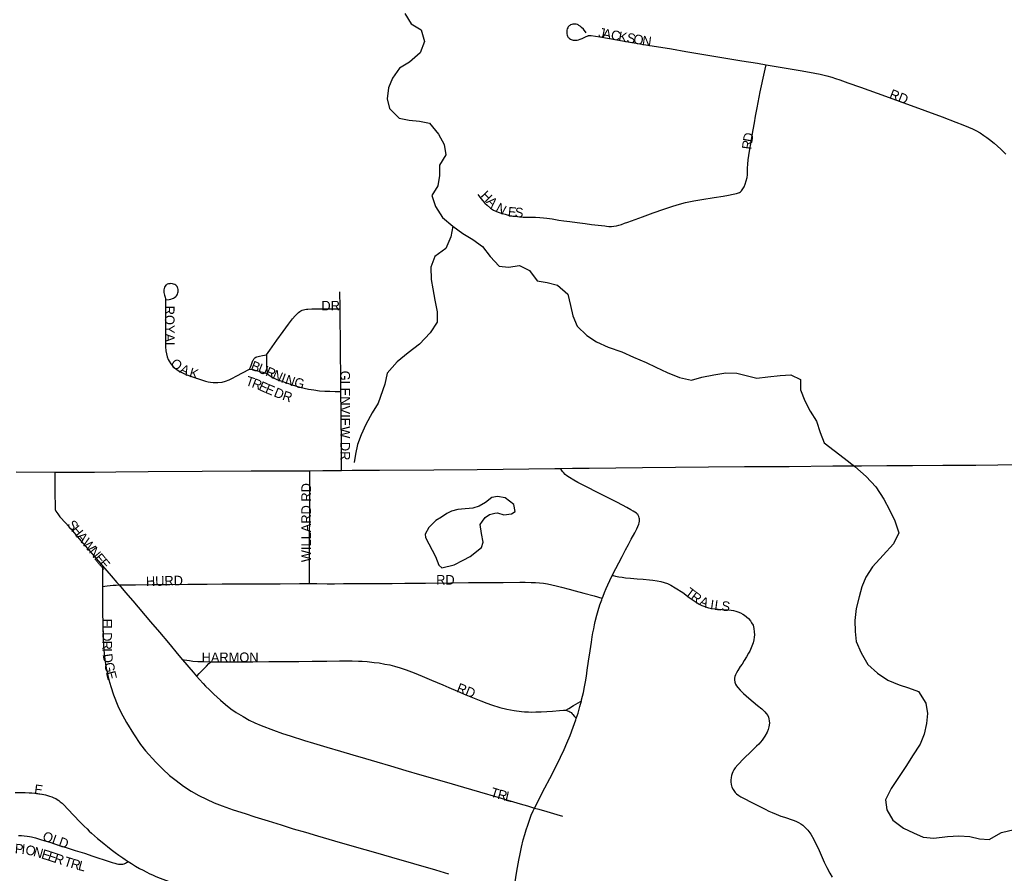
# Model space of a CAD drawing. Header units: feet. Extents: x 2113747 to 2516209, y 960708 to 1356798.
# Tile 176 of 253: x 2285837 to 2290972, y 1208463 to 1212916. Entities that reach past the tile are written whole.
import ezdxf

# ---------------------------------------------------------------- set-up
doc = ezdxf.new("R2010")
doc.units = ezdxf.units.FT
doc.header["$LTSCALE"] = 50
doc.header["$MEASUREMENT"] = 0
for name, color, linetype in [('0_Xref', 7, 'Continuous'), ('GM_X_City_Street', 251, 'Continuous'), ('GM_X_City_Street_Text', 251, 'Continuous'), ('GM_X_Minor_Lake', 5, 'Continuous'), ('GM_X_Minor_River', 5, 'Continuous'), ('GM_X_State_Route', 1, 'Continuous')]:
    doc.layers.add(name, color=color, linetype=linetype)
doc.styles.add('Styledgn030', font='dgn030.shx')

# ---------------------------------------------------------------- blocks, each defined once
blk = doc.blocks.new('POR')
at = {"layer": 'GM_X_City_Street', "flags": 128}
for points in [[(2288791.7, 1212847.3), (2288776.4, 1212866.1), (2288767.6, 1212875.3), (2288760.4, 1212881.2), (2288753.4, 1212885.8), (2288749.3, 1212888.2), (2288745.2, 1212889.9), (2288739.1, 1212891.7), (2288734.2, 1212892.4), (2288728, 1212892.7), (2288722, 1212892.2), (2288716.4, 1212891.1), (2288710, 1212888.6), (2288705.6, 1212886.2), (2288701.8, 1212883.2), (2288698, 1212879.2), (2288694.9, 1212873.8), (2288692.2, 1212867.6), (2288690.8, 1212861.5), (2288690, 1212855.5), (2288689.6, 1212848.8), (2288689.9, 1212842.1), (2288691.2, 1212835.2), (2288693.3, 1212829.4), (2288694.8, 1212826.6), (2288696.8, 1212823.6), (2288699.9, 1212820.4), (2288703.9, 1212817.5), (2288709.1, 1212814.6), (2288713.6, 1212812.4), (2288718.6, 1212810.8), (2288722.6, 1212809.7), (2288729.1, 1212808.9), (2288736.8, 1212808.5), (2288743.5, 1212809.1), (2288750.8, 1212810.4), (2288760.5, 1212813.5), (2288770.2, 1212817.8), (2288781.1, 1212823), (2288790.9, 1212827.8), (2288795.8, 1212830.1), (2288800.4, 1212831.7), (2288802.2, 1212832.3), (2288804.1, 1212832.6), (2288807.1, 1212833), (2288810.3, 1212833.1), (2288813.4, 1212832.8), (2288817.3, 1212832.4), (2288861.9, 1212825.7), (2288912.1, 1212817.2), (2288999.6, 1212802.2), (2289112, 1212783.6), (2289236.6, 1212762.8), (2289311, 1212750.1), (2289384.3, 1212737.8), (2289467.4, 1212723.9), (2289602.4, 1212701.7), (2289684.4, 1212688.1), (2289730.3, 1212680.4)], [(2288226.5, 1212003.8), (2288241.1, 1211983.4), (2288251.5, 1211970.7), (2288262.1, 1211959), (2288274.3, 1211947.8), (2288291.8, 1211932.6), (2288308.1, 1211921.6), (2288319.2, 1211916.3), (2288332.3, 1211911), (2288347.1, 1211906.1), (2288368.8, 1211900.5), (2288384.9, 1211896.6), (2288403.5, 1211893), (2288422.9, 1211890), (2288442.9, 1211888), (2288462.8, 1211886.4), (2288484.5, 1211885.7), (2288526.9, 1211885), (2288549.2, 1211884.4), (2288569.2, 1211883), (2288585.6, 1211880.7), (2288613.5, 1211876.4), (2288648, 1211870.7), (2288673.8, 1211866.9), (2288706.3, 1211862.2), (2288744, 1211857), (2288785.1, 1211852.1), (2288819.2, 1211848.1), (2288887.8, 1211839.6), (2288896.9, 1211838.7), (2288910.1, 1211837.6), (2288922.5, 1211837.3), (2288935.1, 1211838), (2288949.8, 1211840.9), (2288960.8, 1211843.7), (2288974.5, 1211848), (2288991.5, 1211854), (2289008.4, 1211860.3), (2289084.6, 1211888.2), (2289140.6, 1211908.7), (2289195.7, 1211927.5), (2289242.9, 1211943.3), (2289278.3, 1211954.1), (2289309.5, 1211961.8), (2289352.6, 1211970.5), (2289394.6, 1211977.6), (2289459.3, 1211988.4), (2289505.4, 1211996), (2289534, 1212000.9), (2289557.9, 1212005.3), (2289574.4, 1212009.3), (2289585, 1212012), (2289591.1, 1212014.5), (2289595.7, 1212017), (2289602, 1212022.8), (2289608.7, 1212032.6), (2289615.3, 1212044.7), (2289620.5, 1212057.7), (2289626.3, 1212075.9), (2289630, 1212091.7), (2289632.1, 1212107), (2289632.7, 1212122.3), (2289632.5, 1212141.6), (2289633.5, 1212161.5), (2289635.6, 1212184.4), (2289639.3, 1212206.7), (2289643.3, 1212229.8), (2289652, 1212279.3), (2289657.5, 1212311.4), (2289662.6, 1212341.9), (2289668.6, 1212377.2), (2289674.8, 1212412.8), (2289682.6, 1212455.6), (2289687.9, 1212483.9), (2289699.4, 1212539.6), (2289706, 1212569.8), (2289714.9, 1212610.3), (2289725.1, 1212657.2), (2289730.3, 1212680.4)], [(2289730.3, 1212680.4), (2289906.8, 1212650.5), (2289956.7, 1212641.6), (2290012.2, 1212631), (2290046.5, 1212622.7), (2290072, 1212615.5), (2290090.7, 1212609.5), (2290114.7, 1212601.1), (2290156.3, 1212586.4), (2290221.1, 1212563.5), (2290309.3, 1212531.9), (2290466.6, 1212475.7), (2290647.6, 1212408.8), (2290718.9, 1212381.9), (2290756.3, 1212367.5), (2290785.6, 1212355), (2290805.5, 1212346), (2290824.1, 1212337), (2290846, 1212324.8), (2290865.5, 1212312.1), (2290880.7, 1212301.2), (2290895.2, 1212290.2), (2290918.1, 1212272.1), (2290953.1, 1212240.9), (2290979.9, 1212215.1)], [(2286598.8, 1211454.5), (2286616.6, 1211456.5), (2286624.9, 1211458.5), (2286634, 1211461.6), (2286639.1, 1211463.7), (2286644.2, 1211466.2), (2286650.9, 1211471.1), (2286654.8, 1211475.2), (2286658.1, 1211480.1), (2286660, 1211484.5), (2286662, 1211490.2), (2286663, 1211495.6), (2286663.6, 1211501.4), (2286662.9, 1211508.8), (2286661.8, 1211514.7), (2286660.6, 1211518.4), (2286657.7, 1211523.6), (2286654.1, 1211528), (2286650.2, 1211531.2), (2286645.8, 1211533.8), (2286639.6, 1211536.5), (2286632.9, 1211538.1), (2286625.8, 1211538.8), (2286619.8, 1211538.5), (2286612.6, 1211537.4), (2286606.7, 1211535.4), (2286602, 1211532.7), (2286599.1, 1211530.3), (2286595.4, 1211525.8), (2286592, 1211520.1), (2286589.7, 1211513.5), (2286588.3, 1211507.1), (2286587.7, 1211499.9), (2286588.6, 1211492.5), (2286589.7, 1211486), (2286591.7, 1211478.7), (2286595.2, 1211468.2), (2286596.6, 1211460.2), (2286598, 1211447.1), (2286597.9, 1211435.1), (2286597, 1211385.7), (2286596.7, 1211230.4), (2286597, 1211209.9), (2286598.6, 1211188.5), (2286601.6, 1211172.3), (2286606.4, 1211157.7), (2286611.9, 1211143.6), (2286617, 1211133.8), (2286624.7, 1211121.3), (2286635, 1211108.5), (2286644.9, 1211099.8), (2286655.8, 1211090.8), (2286668.6, 1211082), (2286689.5, 1211071.1), (2286708, 1211063.3), (2286737.2, 1211052.4), (2286780.2, 1211038.1), (2286805.2, 1211030.5), (2286819.6, 1211026.8), (2286831.3, 1211024.6), (2286846.3, 1211023.5), (2286869.6, 1211023.5), (2286892.3, 1211025.7), (2286910.2, 1211030.4), (2286928.8, 1211037.3), (2286946.6, 1211045.3), (2286966.2, 1211055.7), (2287035.2, 1211092.8)], [(2287507.9, 1211407.8), (2287507.4, 1211441.5), (2287507.1, 1211470), (2287506.7, 1211496.6)], [(2287123.7, 1211168.2), (2287141.1, 1211192.2), (2287177.9, 1211243.2), (2287211.2, 1211289.1), (2287238.5, 1211326.9), (2287260.1, 1211354.9), (2287273.9, 1211371.7), (2287282, 1211380.5), (2287290.8, 1211388.3), (2287297.3, 1211393.2), (2287303.3, 1211397.1), (2287310.4, 1211400.5), (2287317.1, 1211402.8), (2287324.6, 1211404.4), (2287331.7, 1211405.3), (2287339.2, 1211406), (2287359.9, 1211406.7), (2287384.7, 1211406.7), (2287497.7, 1211407.7), (2287507.9, 1211407.8)], [(2287512.4, 1210976.4), (2287511.8, 1211044.2), (2287510.5, 1211190.6), (2287509.9, 1211246.1), (2287508.6, 1211350.1), (2287507.9, 1211407.8)], [(2287035.2, 1211092.8), (2287040.1, 1211102.9), (2287045.3, 1211116.4), (2287048.8, 1211127.2), (2287053, 1211137.2), (2287055.8, 1211142.2), (2287059.5, 1211147.7), (2287063.2, 1211151.4), (2287067.9, 1211154.6), (2287073, 1211156.7), (2287079.6, 1211158.7), (2287088.2, 1211160.7), (2287102.6, 1211163.8), (2287113.6, 1211166.1), (2287123.7, 1211168.2)], [(2287123.7, 1211168.2), (2287124, 1211152.5), (2287124.3, 1211139.4), (2287124.6, 1211128.1), (2287124.3, 1211115.1), (2287124.5, 1211105), (2287124.8, 1211095.8), (2287125.6, 1211086.9), (2287127.1, 1211077.7), (2287129, 1211068.6)], [(2287035.2, 1211092.8), (2287053.8, 1211090.4), (2287063, 1211088.4), (2287071.3, 1211086.2), (2287089.2, 1211081.2), (2287104.7, 1211076.8), (2287115, 1211073.6), (2287129, 1211068.6)], [(2287129, 1211068.6), (2287133.1, 1211065.3), (2287143.2, 1211057.2), (2287157.2, 1211049.3), (2287178.1, 1211039.6), (2287199.3, 1211031.5), (2287258.6, 1211011.1), (2287297.5, 1210999.4), (2287321.1, 1210993.4), (2287342.8, 1210988.5), (2287370.1, 1210984.3), (2287400.2, 1210980.4), (2287427.4, 1210978.3), (2287453.5, 1210977.4), (2287482.3, 1210976.5), (2287512.4, 1210976.4)], [(2287515.9, 1210565), (2287515.8, 1210580.6), (2287514.9, 1210693.3), (2287513.6, 1210866.4), (2287512.4, 1210976.4)], [(2286020.7, 1210555.7), (2286020.6, 1210511.6), (2286020.6, 1210435.1), (2286020.6, 1210420.2), (2286020.9, 1210402.1), (2286021.1, 1210388.1), (2286021.5, 1210373), (2286021.9, 1210366.1), (2286022.6, 1210360.2), (2286023.3, 1210356.1), (2286025.1, 1210351.8), (2286029.9, 1210344.3), (2286034.8, 1210337.7), (2286046.6, 1210323.1), (2286076.6, 1210289), (2286102.7, 1210259.3), (2286147.1, 1210207.7), (2286178.7, 1210170.7), (2286214.2, 1210129.1), (2286268, 1210066.2)], [(2287348.4, 1209974.4), (2287348.4, 1209980.2), (2287348, 1210186.9), (2287348.5, 1210236.5), (2287349.1, 1210302), (2287349.5, 1210370.8), (2287350.1, 1210487.1), (2287350.5, 1210563.1)], [(2288927.1, 1210016.7), (2288927.2, 1210016.9), (2288945.2, 1210053.1), (2288960.6, 1210082.6), (2288978.5, 1210116.5), (2288996.5, 1210150.7), (2289011.6, 1210179), (2289026.5, 1210206.7), (2289044.1, 1210239.4), (2289055.3, 1210260.3), (2289060.9, 1210272.8), (2289065, 1210284), (2289067.4, 1210291.9), (2289068.8, 1210300.1), (2289069.4, 1210306), (2289069, 1210312.3), (2289068.2, 1210317.2), (2289066.2, 1210323.8), (2289062.8, 1210330.4), (2289059.8, 1210334.9), (2289056.2, 1210338.8), (2289053, 1210341.6), (2289045.2, 1210347.3), (2289037, 1210352.6), (2289024.7, 1210359.2), (2289004, 1210370.4), (2288953.9, 1210396.6), (2288905.3, 1210421.6), (2288850.1, 1210449.9), (2288792.4, 1210479.7), (2288748.3, 1210502.4), (2288726.8, 1210514), (2288704.8, 1210527.5), (2288690.9, 1210536.9), (2288681.9, 1210544.1), (2288672.9, 1210553), (2288667.6, 1210558.9), (2288659.9, 1210569.3), (2288655.4, 1210575.4)], [(2286268, 1210066.2), (2286268.4, 1210053.9), (2286268.2, 1209965.7), (2286268.3, 1209959)], [(2286268, 1210066.2), (2286313.5, 1210014.9), (2286343.4, 1209980.8), (2286355.2, 1209967.2)], [(2288875, 1209897.4), (2288879, 1209908.3), (2288886.9, 1209928.5), (2288895.4, 1209949.3), (2288903.9, 1209968), (2288913.9, 1209990.2), (2288927.1, 1210016.7)], [(2288927.1, 1210016.7), (2288932, 1210015.7), (2288944.1, 1210013.2), (2288960.6, 1210010.2), (2288979, 1210007), (2288996.6, 1210005), (2289022.8, 1210002.5), (2289057.7, 1209999.7), (2289088.5, 1209997), (2289121.3, 1209993.8), (2289139.3, 1209991.6), (2289161, 1209988.7), (2289180.7, 1209984.9), (2289198.3, 1209980.3), (2289214.9, 1209974.1), (2289231.8, 1209966.1), (2289256, 1209952.3), (2289295, 1209927.4), (2289328.9, 1209902.5), (2289364.1, 1209878), (2289380.8, 1209867.4), (2289394.5, 1209860.4), (2289409.7, 1209854.5), (2289428.7, 1209848.6), (2289446, 1209845.2), (2289462.2, 1209842.7), (2289498.1, 1209839.9), (2289535.1, 1209836.8), (2289547.6, 1209835.8), (2289560, 1209833.7), (2289571.4, 1209830.6), (2289582.1, 1209826.7), (2289595.6, 1209821.6), (2289607.3, 1209815.7), (2289616.6, 1209809.5), (2289628.1, 1209801.2), (2289638.4, 1209791.5), (2289647.4, 1209780.8), (2289654, 1209770.4), (2289661.5, 1209756.9), (2289666, 1209740.7), (2289668.1, 1209722.7), (2289668.4, 1209706.5), (2289667.3, 1209695.1), (2289664.9, 1209680.2), (2289661.2, 1209665.4), (2289654.9, 1209647.1), (2289644.5, 1209622.5), (2289638.5, 1209611.3), (2289627.5, 1209593), (2289615.7, 1209573.4), (2289603.9, 1209554.9), (2289595, 1209541.2), (2289582.2, 1209521.3), (2289574.4, 1209508.2), (2289569.5, 1209499.2), (2289566.7, 1209489.2), (2289565, 1209480.6), (2289564.3, 1209472.3), (2289566.4, 1209459.9), (2289569.8, 1209450.5), (2289575.4, 1209441.5), (2289582.4, 1209431.7), (2289594.9, 1209417.9), (2289611.4, 1209401.6), (2289639.4, 1209377.4), (2289685.3, 1209339.1), (2289707.6, 1209320.3), (2289715.8, 1209312.4), (2289722.8, 1209305.7), (2289730.2, 1209297.3), (2289737.7, 1209285.8), (2289742, 1209277.2), (2289744.4, 1209268.5), (2289746.1, 1209258.5), (2289746.5, 1209246.1), (2289744, 1209226.4), (2289740.9, 1209213.6), (2289734.7, 1209199.1), (2289722.6, 1209179.2), (2289708.5, 1209157.4), (2289691.6, 1209137.5), (2289680.2, 1209125.8), (2289651.9, 1209098.4), (2289613.6, 1209062.5), (2289581.9, 1209029.8), (2289568.8, 1209013.3), (2289561.5, 1209003.3), (2289556, 1208993.3), (2289552.2, 1208984.3), (2289548.9, 1208973.5), (2289547, 1208963.6), (2289545.6, 1208949), (2289545.2, 1208939.6), (2289547.7, 1208925.9), (2289551.1, 1208912.4), (2289557, 1208899.6), (2289568, 1208884.8), (2289575.3, 1208877.2), (2289587.4, 1208868.2), (2289598.4, 1208861.6), (2289611.6, 1208854.7), (2289654.6, 1208832.6), (2289700.3, 1208809.7), (2289725.5, 1208796.9), (2289744.5, 1208787.5), (2289761.1, 1208779.6), (2289782.5, 1208771), (2289806.7, 1208761.7), (2289824.7, 1208755.4), (2289870.3, 1208740.6), (2289884.4, 1208735.3), (2289898.2, 1208728.8), (2289910.3, 1208721.9), (2289921.4, 1208713.9), (2289930.5, 1208705.6), (2289946.7, 1208688.5), (2289962.3, 1208666.5), (2289978.4, 1208638.9), (2290006.7, 1208581.9), (2290032.9, 1208521.8), (2290046.4, 1208493.8), (2290062.3, 1208463.4), (2290074.7, 1208442.6)], [(2286268.3, 1209959), (2286267.9, 1209828), (2286271.4, 1209694.1), (2286274, 1209650.5), (2286277, 1209609.4), (2286281.3, 1209578), (2286287.6, 1209532.8), (2286301.8, 1209472.4), (2286312.3, 1209437.7), (2286326.4, 1209394.6), (2286348, 1209337.3), (2286364.2, 1209303.7), (2286393.1, 1209249.1), (2286430.3, 1209190.7), (2286467.1, 1209134.5), (2286492.3, 1209101.4), (2286546.9, 1209043.6), (2286583.1, 1209006.8), (2286618.3, 1208974.2), (2286653.5, 1208946.9), (2286691.9, 1208918), (2286731.7, 1208892.2), (2286771.1, 1208869.6), (2286810.5, 1208849.6), (2286851.5, 1208830.7), (2286893, 1208814.9), (2286949.7, 1208794.9), (2287012.9, 1208774.4), (2287063.7, 1208758.6), (2287133, 1208736.5), (2287199.6, 1208715.8), (2287263.8, 1208696), (2287327.6, 1208677), (2287390, 1208659), (2287479.1, 1208633.2), (2287582, 1208603.4), (2287692.4, 1208571.3), (2287776, 1208547.2), (2287891, 1208514), (2288005.5, 1208480.8), (2288072.5, 1208461.2)], [(2286268.3, 1209959), (2286280, 1209960.9), (2286293.8, 1209962.8), (2286309, 1209964.6), (2286324.3, 1209966), (2286340.3, 1209966.9), (2286355.2, 1209967.2)], [(2286355.2, 1209967.2), (2286394.6, 1209967.8), (2286440.1, 1209968.3), (2286528.5, 1209969.4), (2286620.1, 1209970.3), (2286713.7, 1209971.2), (2286815, 1209972), (2286892.4, 1209972.4), (2286968.5, 1209972.9), (2287037.9, 1209973.2), (2287196, 1209973.9), (2287295.6, 1209974.2), (2287348.4, 1209974.4)], [(2286355.2, 1209967.2), (2286388.5, 1209928.7), (2286426.2, 1209884), (2286519.7, 1209774.9), (2286565.4, 1209721.4), (2286612.6, 1209664.8), (2286667.1, 1209599.5), (2286686.1, 1209577.2)], [(2287348.4, 1209974.4), (2287385.6, 1209974.2), (2287440.8, 1209973.8), (2287479.4, 1209973.9), (2287526.2, 1209974.1), (2287581.8, 1209974.4), (2287671.7, 1209974.8), (2287779, 1209975.6), (2287844.7, 1209976.2), (2287952.8, 1209977.2), (2288085.1, 1209978.4), (2288177.4, 1209979.3), (2288281.8, 1209980.2), (2288357.8, 1209980.9), (2288445.1, 1209981.7), (2288473.8, 1209981.3), (2288504, 1209980.9), (2288527, 1209979.8), (2288546.9, 1209978.3), (2288569.3, 1209976.2), (2288589.3, 1209973.1), (2288611.3, 1209968.6), (2288635.2, 1209962.8), (2288661.8, 1209956), (2288701.8, 1209945.9), (2288734.1, 1209937.1), (2288779, 1209924.5), (2288832.3, 1209909.8), (2288873.1, 1209898), (2288875, 1209897.4)], [(2288766.1, 1209362.8), (2288767.6, 1209368.5), (2288776.5, 1209406.6), (2288782.8, 1209436.2), (2288787.2, 1209461.1), (2288792.2, 1209492.2), (2288796.7, 1209523.1), (2288803.4, 1209569.7), (2288811.7, 1209623.8), (2288818.7, 1209668.2), (2288823.2, 1209696.4), (2288826.7, 1209716.7), (2288830.4, 1209738.4), (2288834.5, 1209760), (2288838.3, 1209776.8), (2288846.8, 1209808.9), (2288854.1, 1209834.7), (2288863.2, 1209863), (2288872.4, 1209890.1), (2288875, 1209897.4)], [(2286686.1, 1209577.2), (2286695, 1209576), (2286722.9, 1209572.4), (2286739.2, 1209570.5), (2286765, 1209568.4), (2286795, 1209567.2), (2286834.1, 1209566.8)], [(2286686.1, 1209577.2), (2286740.6, 1209513.1), (2286759.7, 1209491.2)], [(2286759.7, 1209491.2), (2286761.6, 1209493.3), (2286773.1, 1209505.7), (2286783.2, 1209516), (2286799.9, 1209533.1), (2286810.5, 1209543.5), (2286824, 1209556.9), (2286831.4, 1209564.1), (2286834.1, 1209566.8)], [(2286834.1, 1209566.8), (2286875, 1209566.7), (2286976.9, 1209566.3), (2287053, 1209566.9), (2287136.7, 1209567.6), (2287214.7, 1209568.3), (2287292, 1209568.8), (2287361.4, 1209569.6), (2287439, 1209570.3), (2287504.9, 1209570.9), (2287543.9, 1209571.3), (2287571.2, 1209570.9), (2287603.4, 1209570.1), (2287623.5, 1209569.3), (2287649.3, 1209567.4), (2287685.3, 1209563.2), (2287711.4, 1209560.2), (2287741.3, 1209554.9), (2287766.3, 1209549.9), (2287791.7, 1209543.5), (2287821.2, 1209535.5), (2287852.7, 1209525.3), (2287893.2, 1209509.4), (2287936.1, 1209491.2), (2287985.3, 1209470.4), (2288042.7, 1209446.1), (2288074.2, 1209432.7), (2288120.1, 1209413.1), (2288163.3, 1209394.5), (2288197.7, 1209380), (2288241.7, 1209362.2), (2288273.8, 1209349.9), (2288298.2, 1209341.8), (2288340.5, 1209328.5), (2288378, 1209319.3), (2288416.2, 1209312.6), (2288453.4, 1209307.9), (2288470.2, 1209306.2), (2288490.5, 1209304.8), (2288504.9, 1209304.5), (2288528.2, 1209304.8), (2288557.2, 1209305.9), (2288585.9, 1209307.2), (2288614.8, 1209309.2), (2288651.8, 1209312.6), (2288672.2, 1209314.1), (2288684.4, 1209314.1)], [(2286759.7, 1209491.2), (2286775.2, 1209473.5), (2286794.3, 1209452.8), (2286806.4, 1209439.1), (2286827.1, 1209419.6), (2286848.8, 1209397.4), (2286883.7, 1209366.2), (2286909.9, 1209343.7), (2286937.8, 1209321.1), (2286965.7, 1209302.6), (2287001.8, 1209280.5), (2287033.7, 1209262.8), (2287063.3, 1209248.5), (2287095.3, 1209234.9), (2287159.6, 1209210.3), (2287207.6, 1209193), (2287247, 1209179.5), (2287322.8, 1209155.4), (2287368.4, 1209141.7), (2287438, 1209120.7), (2287509.9, 1209099.5), (2287573.7, 1209080.8), (2287639.4, 1209061.6), (2287698.5, 1209044.4), (2287771.2, 1209023.1), (2287850.2, 1209000.1), (2287921.3, 1208979.4), (2288002.2, 1208955.8), (2288091.8, 1208929.6), (2288151.2, 1208912.1), (2288234.8, 1208887.8), (2288330.6, 1208860), (2288446.5, 1208826.1), (2288484.6, 1208814.9), (2288522.4, 1208803.8)], [(2288684.4, 1209314.1), (2288700.2, 1209323.5), (2288724.3, 1209337.8), (2288761.6, 1209360), (2288766.1, 1209362.8)], [(2288739.5, 1209271.5), (2288748.7, 1209299), (2288758.1, 1209333.6), (2288766.1, 1209362.8)], [(2288522.4, 1208803.8), (2288531.3, 1208821.7), (2288555.4, 1208868.7), (2288575.8, 1208908.3), (2288601.4, 1208957.5), (2288639.6, 1209032.7), (2288657.3, 1209068.4), (2288676.2, 1209108.6), (2288690.7, 1209141.6), (2288707.3, 1209182.2), (2288723.8, 1209225.8), (2288736.9, 1209263.6), (2288739.5, 1209271.5)], [(2288684.4, 1209314.1), (2288690, 1209312.4), (2288694.5, 1209310.7), (2288700.8, 1209308.1), (2288706.1, 1209305.3), (2288712.2, 1209301.1), (2288718.3, 1209295.7), (2288721.6, 1209292), (2288729, 1209283.6), (2288734.5, 1209277.2), (2288739.5, 1209271.5)], [(2285812.4, 1208884.5), (2285845, 1208884.4), (2285865, 1208884.4), (2285885.8, 1208883.5), (2285900.2, 1208882.7), (2285915.8, 1208881.4), (2285931.9, 1208879.2), (2285953.6, 1208875.7), (2285970.5, 1208871.8), (2285991.8, 1208866.1), (2286003.5, 1208862.2), (2286014.8, 1208857.4), (2286024.4, 1208852.7), (2286032.6, 1208847.9), (2286040.9, 1208842.2), (2286048.2, 1208836.6), (2286058.2, 1208828.3), (2286066.5, 1208820.1), (2286087.8, 1208798.3), (2286151.1, 1208732.3), (2286173.7, 1208708.8), (2286188.4, 1208694.5), (2286199.7, 1208683.6), (2286211.9, 1208671.9), (2286226.6, 1208658.4), (2286241.8, 1208645.4), (2286257.6, 1208632.5), (2286277.4, 1208616.3), (2286294.8, 1208602.8), (2286314.3, 1208588), (2286335.2, 1208572.4), (2286353.8, 1208558.5), (2286374.9, 1208543.4), (2286387.3, 1208534.6), (2286402.6, 1208524.3)], [(2288410.2, 1208362.6), (2288420.4, 1208418.8), (2288428.5, 1208464.1), (2288433.5, 1208493.3), (2288440.2, 1208532.2), (2288446.9, 1208564.8), (2288454.4, 1208600.3), (2288463.1, 1208637.6), (2288470.6, 1208665.2), (2288478.4, 1208690.8), (2288486.3, 1208714.4), (2288495.3, 1208740.5), (2288504.8, 1208765.9), (2288514.7, 1208788.3), (2288522.4, 1208803.8)], [(2288522.4, 1208803.8), (2288543.8, 1208797.5), (2288585.2, 1208785.3), (2288638.9, 1208769.4), (2288667.4, 1208760.9)], [(2285831.1, 1208660.7), (2285846.7, 1208659.9), (2285860.7, 1208659), (2285875.4, 1208657.3), (2285887.1, 1208655.5), (2285898.9, 1208652.9), (2285918.4, 1208647.7), (2285945.4, 1208640), (2285967, 1208633.3), (2285993.5, 1208625.1), (2286038.7, 1208610.7), (2286089.3, 1208594.8), (2286126.8, 1208582.9), (2286174.2, 1208567.7), (2286218.9, 1208552.9), (2286243.6, 1208544.6), (2286277.5, 1208533.3), (2286303.1, 1208525), (2286319.6, 1208519.4), (2286332.6, 1208515.5), (2286342.6, 1208512.9), (2286351.8, 1208511.1), (2286360.4, 1208510.2), (2286367.8, 1208510.2), (2286374.3, 1208511.1), (2286382.1, 1208512.8), (2286388.2, 1208515.5), (2286393.9, 1208518.9), (2286402.6, 1208524.3)], [(2286402.6, 1208524.3), (2286419, 1208513.8), (2286441.1, 1208500.7), (2286461.9, 1208488.5), (2286480.2, 1208479), (2286497.1, 1208470.3), (2286516.2, 1208461.2), (2286530.1, 1208454.6), (2286547, 1208447.3), (2286568.8, 1208438.5), (2286597.4, 1208427.7), (2286626.9, 1208416.8), (2286653, 1208407.2), (2286673.4, 1208399.8), (2286693.4, 1208392.5), (2286722, 1208382), (2286750.7, 1208372), (2286786.3, 1208359.9), (2286823.2, 1208347.7), (2286859.7, 1208335.9), (2286908.3, 1208320.3), (2286952.2, 1208306.3), (2286999, 1208291.6), (2287051.2, 1208274.9)]]:
    blk.add_lwpolyline(points, dxfattribs=at)
at = {"layer": 'GM_X_Minor_Lake'}
blk.add_line((2287953.2, 1210215), (2288005.7, 1210115.1), dxfattribs=at)
at = {"layer": 'GM_X_Minor_Lake', "flags": 128}
blk.add_lwpolyline([(2288005.7, 1210115.1), (2288022, 1210071.1), (2288038.1, 1210057.2), (2288102, 1210071.5), (2288149.9, 1210095.8), (2288185.9, 1210116), (2288245.7, 1210162.4), (2288253.6, 1210190.5), (2288245.3, 1210236.5), (2288239.1, 1210282.6), (2288251, 1210300.6), (2288264.9, 1210318.8), (2288286.9, 1210334.9), (2288314.9, 1210341), (2288328.9, 1210343.1), (2288360.9, 1210333.3), (2288400.9, 1210337.5), (2288420.9, 1210349.6), (2288414.7, 1210387.6), (2288368.5, 1210421.4), (2288328.5, 1210429.2), (2288298.5, 1210423.1), (2288266.6, 1210396.9), (2288232.6, 1210378.7), (2288200.7, 1210368.5), (2288140.6, 1210362.2), (2288122.6, 1210360.1), (2288088.6, 1210351.9), (2288064.7, 1210339.8), (2288036.8, 1210321.6), (2288006.8, 1210303.4), (2287971, 1210267.2), (2287951.1, 1210233), (2287953.2, 1210215)], dxfattribs=at)
at = {"layer": 'GM_X_Minor_River', "flags": 128}
for points in [[(2287845.8, 1212948.8), (2287878.1, 1212894.9), (2287930.3, 1212863.1), (2287948.6, 1212801.1), (2287924.9, 1212742.9), (2287869.1, 1212694.5), (2287817.2, 1212662.2), (2287781.4, 1212609.9), (2287759.6, 1212559.8), (2287753.9, 1212503.6), (2287766.2, 1212451.6), (2287816.4, 1212401.8), (2287868.5, 1212392)], [(2287868.5, 1212392), (2287922.6, 1212386.3), (2287974.7, 1212376.6), (2288021, 1212318.7), (2288051.3, 1212264.8), (2288059.6, 1212210.7), (2288025.8, 1212156.5), (2288026.1, 1212102.4), (2288018.3, 1212048.2), (2287986.5, 1211998), (2288004.8, 1211942), (2288041.1, 1211884.1), (2288095.4, 1211838.3), (2288147.6, 1211800.5), (2288199.8, 1211768.7), (2288250, 1211732.9), (2288290.3, 1211681.1), (2288336.6, 1211629.2), (2288386.6, 1211625.4), (2288442.7, 1211633.8), (2288494.8, 1211608), (2288535.1, 1211554.1), (2288587.2, 1211544.3), (2288641.3, 1211530.6), (2288695.6, 1211484.8), (2288709.9, 1211424.8), (2288722.2, 1211370.8), (2288744.4, 1211316.8), (2288794.7, 1211269), (2288844.9, 1211235.2), (2288905.1, 1211207.4), (2288977.3, 1211183.8), (2289037.4, 1211156), (2289103.6, 1211128.3), (2289153.8, 1211102.5), (2289214, 1211074.8), (2289278.1, 1211049.1), (2289340.3, 1211035.4), (2289394.2, 1211051.7), (2289456.2, 1211064), (2289520.2, 1211074.4), (2289576.2, 1211072.6), (2289626.4, 1211058.9), (2289680.5, 1211045.1), (2289738.5, 1211053.4), (2289802.5, 1211059.8), (2289858.5, 1211064.1), (2289908.7, 1211038.3), (2289908.9, 1210984.2), (2289931.2, 1210928.2), (2289959.5, 1210874.3), (2289991.8, 1210822.4), (2290012.1, 1210762.4), (2290032.4, 1210708.4), (2290084.6, 1210668.6), (2290136.8, 1210628.8), (2290193.1, 1210585), (2290251.4, 1210533.2), (2290301.7, 1210479.4), (2290344, 1210415.5), (2290372.3, 1210359.6), (2290400.6, 1210301.6), (2290420.9, 1210239.6), (2290393.2, 1210181.4), (2290339.4, 1210123), (2290283.7, 1210062.6), (2290249.9, 1210008.4), (2290228.2, 1209958.2), (2290214.4, 1209906), (2290198.7, 1209843.9), (2290193, 1209781.7), (2290193.3, 1209723.6), (2290199.5, 1209671.6), (2290225.8, 1209613.6), (2290260.2, 1209551.7), (2290310.4, 1209507.9), (2290364.7, 1209470.1), (2290422.8, 1209446.4), (2290472.9, 1209430.6), (2290525.1, 1209410.8), (2290563.4, 1209350.9), (2290571.7, 1209296.9), (2290565.9, 1209244.8), (2290554.2, 1209188.6), (2290532.4, 1209136.4), (2290492.7, 1209076.1), (2290460.9, 1209025.9), (2290423.2, 1208967.6), (2290381.4, 1208905.3), (2290351.7, 1208847.1), (2290359.9, 1208795), (2290390.2, 1208741.1), (2290446.5, 1208699.3), (2290498.6, 1208673.5), (2290548.8, 1208651.8), (2290604.9, 1208646), (2290674.9, 1208654.4), (2290734.9, 1208658.7), (2290792.9, 1208655), (2290843, 1208643.2), (2290893.1, 1208639.5)], [(2288095.4, 1211838.3), (2288085.7, 1211782.2), (2288059.9, 1211721.9), (2288002.1, 1211679.6), (2287980.3, 1211625.4), (2287982.7, 1211561.3), (2287990.9, 1211511.2), (2288001.2, 1211453.2), (2288013.5, 1211391.2), (2288013.8, 1211337.1), (2287978, 1211282.8), (2287922.3, 1211222.4), (2287862.4, 1211178.1), (2287804.6, 1211131.7), (2287752.9, 1211071.3), (2287741.1, 1211015.2), (2287705.6, 1210914.8), (2287675.8, 1210864.6), (2287642.1, 1210804.3), (2287618.3, 1210750.1), (2287598.6, 1210700), (2287588.8, 1210649.8), (2287581, 1210605.7)], [(2290893.1, 1208639.5), (2290957, 1208675.9), (2291022.9, 1208692.2)]]:
    blk.add_lwpolyline(points, dxfattribs=at)
at = {"layer": 'GM_X_State_Route', "flags": 128}
for points in [[(2286084, 1210555.6), (2286227.1, 1210555.5), (2286338.8, 1210556.8), (2286507.5, 1210558.8), (2286788.9, 1210560.1), (2287044.2, 1210562.4), (2287282.6, 1210563.2), (2287350.5, 1210563.1), (2287417.5, 1210564.2), (2287515.9, 1210565), (2287570.8, 1210565.4), (2287713.4, 1210566.3), (2287996.8, 1210568.1), (2288222.1, 1210569.9), (2288628.3, 1210575.2), (2288655.4, 1210575.4), (2288720.6, 1210576), (2288806.2, 1210576.7), (2288945, 1210578.1), (2289084.3, 1210579.5), (2289428.5, 1210583.1), (2289616.2, 1210584.3), (2289758.3, 1210585.3), (2289849.6, 1210585.9), (2290078.4, 1210588), (2290227.3, 1210589.1), (2290359.8, 1210590), (2290492.8, 1210590.7), (2290650.9, 1210591.5), (2290823, 1210592.7), (2290938.6, 1210593.6), (2291084.8, 1210594.7)], [(2285817.5, 1210557.4), (2286020.7, 1210555.7), (2286065.7, 1210555.6), (2286084, 1210555.6)]]:
    blk.add_lwpolyline(points, dxfattribs=at)
at = {"layer": 'GM_X_City_Street_Text', "char_height": 50, "attachment_point": 7, "line_spacing_factor": 0.8, "style": 'Styledgn030'}
for s, insert, rotation in [('{\\Fdgn000|c0;\\C256;J}', (2288852.2, 1212824.7), 349.5818), ('{\\Fdgn000|c0;\\C256;A}', (2288873.8, 1212820.7), 349.6144), ('{\\Fdgn000|c0;\\C256;C}', (2288917.1, 1212812.8), 349.6235), ('{\\Fdgn000|c0;\\C256;K}', (2288956.1, 1212805.7), 349.5818), ('{\\Fdgn000|c0;\\C256;S}', (2288999.4, 1212797.7), 349.6295), ('{\\Fdgn000|c0;\\C256;O}', (2289034, 1212791.4), 349.6033), ('{\\Fdgn000|c0;\\C256;N}', (2289080.7, 1212782.9), 352.3723), ('{\\Fdgn000|c0;\\C256;RD}', (2290368.8, 1212508.3), 338.7513), ('{\\Fdgn000|c0;\\C256;D}', (2289657.2, 1212274.2), 79.6502), ('{\\Fdgn000|c0;\\C256;R}', (2289652.4, 1212236.5), 82.7424), ('{\\Fdgn000|c0;\\C256;H}', (2288237, 1211994.9), 314.3354), ('{\\Fdgn000|c0;\\C256;A}', (2288267.7, 1211963.4), 314.3354), ('{\\Fdgn000|c0;\\C256;N}', (2288315.4, 1211919.2), 331.4963), ('{\\Fdgn000|c0;\\C256;E}', (2288381.1, 1211889.9), 354.4384), ('{\\Fdgn000|c0;\\C256;S}', (2288417.6, 1211886.3), 355.632), ('{\\Fdgn000|c0;\\C256;DR}', (2287410.2, 1211399), 0), ('{\\Fdgn000|c0;\\C256;ROYAL}', (2286593.5, 1211423.7), 270), ('{\\Fdgn000|c0;\\C256;O}', (2286618.5, 1211114.3), 320.2308), ('{\\Fdgn000|c0;\\C256;A}', (2286667.3, 1211076.6), 334.6086), ('{\\Fdgn000|c0;\\C256;B}', (2287037.9, 1211091.6), 338.4691), ('{\\Fdgn000|c0;\\C256;U}', (2287074.8, 1211077), 338.4597), ('{\\Fdgn000|c0;\\C256;K}', (2286717.6, 1211053.7), 343.7172), ('{\\Fdgn000|c0;\\C256;R}', (2287115, 1211061.2), 336.9449), ('{\\Fdgn000|c0;\\C256;N}', (2287150.9, 1211045.9), 335.8888), ('{\\Fdgn000|c0;\\C256;I}', (2287195.8, 1211026), 340.0149), ('{\\Fdgn000|c0;\\C256;N}', (2287217.3, 1211018.2), 340.7311), ('{\\Fdgn000|c0;\\C256;GLENVIEW DR}', (2287508.7, 1211084.9), 270), ('{\\Fdgn000|c0;\\C256;T}', (2287011.4, 1211010.7), 341.4786), ('{\\Fdgn000|c0;\\C256;R}', (2287043.5, 1211000), 338.884), ('{\\Fdgn000|c0;\\C256;E}', (2287078.9, 1210986.4), 335.6714), ('{\\Fdgn000|c0;\\C256;E}', (2287113, 1210971), 337.4817), ('{\\Fdgn000|c0;\\C256;G}', (2287264.3, 1211002), 345.339), ('{\\Fdgn000|c0;\\C256;D}', (2287158.4, 1210952.2), 338.1163), ('{\\Fdgn000|c0;\\C256;R}', (2287202.7, 1210934.5), 341.0959), ('{\\Fdgn000|c0;\\C256;WILLARD RD}', (2287355.7, 1210086.1), 90), ('{\\Fdgn000|c0;\\C256;S}', (2286080.4, 1210279.5), 309.4278), ('{\\Fdgn000|c0;\\C256;H}', (2286102.8, 1210252.3), 309.4278), ('{\\Fdgn000|c0;\\C256;A}', (2286130.7, 1210218.3), 309.4278), ('{\\Fdgn000|c0;\\C256;W}', (2286158.7, 1210184.3), 309.432), ('{\\Fdgn000|c0;\\C256;N}', (2286195, 1210140.1), 309.4278), ('{\\Fdgn000|c0;\\C256;E}', (2286223, 1210106.1), 309.4278), ('{\\Fdgn000|c0;\\C256;E}', (2286246.8, 1210077.2), 311.2711), ('{\\Fdgn000|c0;\\C256;HURD}', (2286495.8, 1209960.3), 1.4743), ('{\\Fdgn000|c0;\\C256;RD}', (2288008.6, 1209969), 0), ('{\\Fdgn000|c0;\\C256;T}', (2289302.4, 1209917.6), 322.753), ('{\\Fdgn000|c0;\\C256;R}', (2289331.6, 1209895.4), 323.9101), ('{\\Fdgn000|c0;\\C256;A}', (2289376.5, 1209864.6), 336.0156), ('{\\Fdgn000|c0;\\C256;I}', (2289435.7, 1209841.3), 351.96), ('{\\Fdgn000|c0;\\C256;L}', (2289458.1, 1209838.1), 352.4744), ('{\\Fdgn000|c0;\\C256;S}', (2289494.7, 1209833.3), 353.854), ('{\\Fdgn000|c0;\\C256;E}', (2286267.9, 1209791.3), 270.1093), ('{\\Fdgn000|c0;\\C256;L}', (2286268, 1209756.1), 270.1089), ('{\\Fdgn000|c0;\\C256;D}', (2286268, 1209720.9), 270.1054), ('{\\Fdgn000|c0;\\C256;R}', (2286268.1, 1209676.9), 270.1128), ('{\\Fdgn000|c0;\\C256;I}', (2286268.2, 1209636.6), 270.6826), ('{\\Fdgn000|c0;\\C256;D}', (2286269.2, 1209605.1), 278.3873), ('{\\Fdgn000|c0;\\C256;HARMON}', (2286785.4, 1209564.2), 0), ('{\\Fdgn000|c0;\\C256;G}', (2286276.3, 1209557.9), 281.3637), ('{\\Fdgn000|c0;\\C256;E}', (2286285.7, 1209511.5), 284.0484), ('{\\Fdgn000|c0;\\C256;RD}', (2288111.6, 1209410.7), 338.7472), ('{\\Fdgn000|c0;\\C256;E}', (2285910.4, 1208877.6), 352.6674), ('{\\Fdgn000|c0;\\C256;T}', (2288288.4, 1208864.8), 342.4895), ('{\\Fdgn000|c0;\\C256;R}', (2288325.4, 1208853.3), 345.4127), ('{\\Fdgn000|c0;\\C256;L}', (2288365.3, 1208842.9), 346.7147), ('{\\Fdgn000|c0;\\C256;OLD}', (2285951.6, 1208636.2), 340.3472), ('{\\Fdgn000|c0;\\C256;P}', (2285810.2, 1208567.7), 355.5154), ('{\\Fdgn000|c0;\\C256;I}', (2285844.7, 1208565), 354.2633), ('{\\Fdgn000|c0;\\C256;O}', (2285862.8, 1208563.4), 346.971), ('{\\Fdgn000|c0;\\C256;N}', (2285904.2, 1208553.9), 344.0816), ('{\\Fdgn000|c0;\\C256;E}', (2285945.9, 1208542), 342.8008), ('{\\Fdgn000|c0;\\C256;E}', (2285979.1, 1208531.8), 341.8588), ('{\\Fdgn000|c0;\\C256;R}', (2286012.4, 1208520.8), 341.6956), ('{\\Fdgn000|c0;\\C256;T}', (2286063.8, 1208503.9), 342.7222), ('{\\Fdgn000|c0;\\C256;R}', (2286099, 1208492.9), 344.091), ('{\\Fdgn000|c0;\\C256;L}', (2286138.3, 1208481.7), 345.131)]:
    blk.add_mtext(s, dxfattribs=dict(at, insert=insert, rotation=rotation))

msp = doc.modelspace()

# ---------------------------------------------------------------- block references
at = {"layer": '0_Xref'}
msp.add_blockref('POR', (0, 0), dxfattribs=at)

doc.saveas('drawing.dxf')
